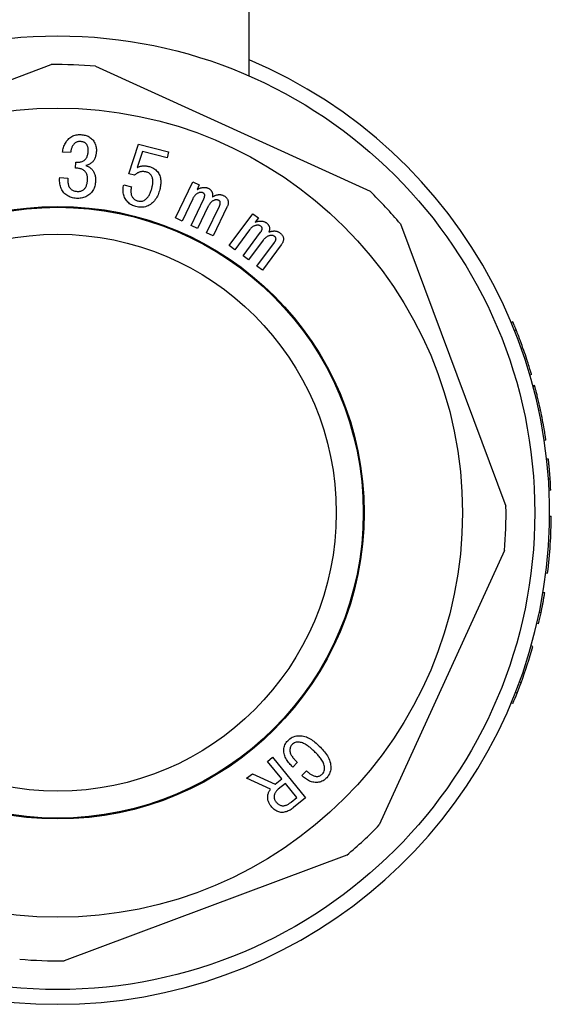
# Model space of a CAD drawing. Header units: millimetres. Extents: x 29 to 3715, y 55 to 392.
# Tile 10 of 17: x 446 to 476, y 179 to 235. Entities that reach past the tile are written whole.
import ezdxf

# ---------------------------------------------------------------- set-up
doc = ezdxf.new("R2010")
doc.units = ezdxf.units.MM
doc.layers.add('DETAIL', color=2, linetype='Continuous')

msp = doc.modelspace()

# ---------------------------------------------------------------- linework, layer by layer
at = {"layer": 'DETAIL'}
for p, q in [((459.147, 232.216), (459.147, 237.827)), ((431.547, 226.806), (447.772, 232.868)), ((450.328, 232.779), (466.088, 225.593)), ((452.226, 226.604), (452.788, 228.302)), ((452.788, 228.302), (454.515, 227.852)), ((448.891, 227.817), (448.424, 227.847)), ((453.014, 227.886), (452.705, 226.949)), ((454.428, 227.518), (453.014, 227.886)), ((454.515, 227.852), (454.428, 227.518)), ((449.168, 226.929), (449.189, 227.263)), ((448.263, 226.385), (448.729, 226.355)), ((452.561, 226.517), (452.226, 226.604)), ((451.94, 225.965), (452.386, 225.849)), ((454.913, 224.062), (455.906, 226.133)), ((455.906, 226.133), (456.282, 225.953)), ((456.282, 225.953), (456.154, 225.685)), ((455.904, 225.162), (455.29, 223.881)), ((455.808, 223.633), (456.539, 225.159)), ((456.798, 224.733), (456.184, 223.452)), ((456.702, 223.204), (457.433, 224.73)), ((457.871, 224.677), (457.079, 223.024)), ((455.29, 223.881), (454.913, 224.062)), ((458, 222.467), (459.354, 224.295)), ((459.354, 224.295), (459.672, 224.059)), ((456.184, 223.452), (455.808, 223.633)), ((459.672, 224.059), (459.494, 223.821)), ((467.832, 223.721), (473.894, 207.497)), ((457.079, 223.024), (456.702, 223.204)), ((459.16, 223.369), (458.318, 222.232)), ((458.795, 221.879), (459.798, 223.234)), ((458.318, 222.232), (458, 222.467)), ((459.955, 222.781), (459.113, 221.644)), ((459.589, 221.29), (460.593, 222.645)), ((460.987, 222.513), (459.907, 221.055)), ((459.113, 221.644), (458.795, 221.879)), ((459.907, 221.055), (459.589, 221.29)), ((474.291, 218.085), (474.199, 218.047)), ((474.476, 217.634), (474.383, 217.597)), ((474.871, 216.585), (474.776, 216.552)), ((475.364, 215.055), (475.268, 215.027)), ((475.537, 214.435), (475.441, 214.41)), ((475.554, 214.373), (475.457, 214.348)), ((475.875, 213.025), (475.778, 213.004)), ((476.189, 211.287), (476.09, 211.273)), ((476.329, 210.203), (476.23, 210.192)), ((476.431, 209.05), (476.332, 209.043)), ((476.468, 208.407), (476.368, 208.403)), ((476.396, 206.929), (476.496, 206.928)), ((473.804, 204.94), (466.619, 189.181)), ((476.185, 203.668), (476.284, 203.656)), ((476.12, 202.51), (476.021, 202.526)), ((475.908, 201.372), (475.81, 201.392)), ((475.77, 200.743), (475.673, 200.766)), ((475.435, 199.435), (475.339, 199.462)), ((474.762, 197.354), (474.668, 197.389)), ((474.533, 196.753), (474.44, 196.79)), ((474.291, 196.157), (474.199, 196.196)), ((460.201, 192.833), (460.493, 193.069)), ((460.493, 193.069), (462.385, 190.732)), ((461.015, 191.827), (460.201, 192.833)), ((461.91, 192.775), (461.653, 192.5)), ((459, 191.861), (459.327, 192.125)), ((460.376, 191.241), (459, 191.861)), ((459.327, 192.125), (460.634, 191.517)), ((460.634, 191.517), (461.015, 191.827)), ((462.171, 192.015), (462.428, 192.289)), ((461.226, 191.567), (460.819, 191.237)), ((461.883, 190.755), (461.226, 191.567)), ((461.563, 190.496), (461.883, 190.755)), ((462.385, 190.732), (461.698, 190.176)), ((464.747, 187.436), (448.522, 181.374))]:
    msp.add_line(p, q, dxfattribs=at)
at = {"layer": 'DETAIL', "flags": 128}
for points in [[(448.424, 227.847), (448.436, 227.914), (448.449, 227.98), (448.465, 228.046), (448.484, 228.111), (448.506, 228.175), (448.53, 228.237), (448.558, 228.299), (448.59, 228.358), (448.625, 228.416), (448.662, 228.472), (448.703, 228.526), (448.748, 228.577), (448.796, 228.624), (448.847, 228.669), (448.901, 228.709), (448.959, 228.744), (449.019, 228.775), (449.082, 228.8), (449.146, 228.82), (449.212, 228.835), (449.279, 228.845), (449.346, 228.851), (449.414, 228.852), (449.481, 228.85)], [(449.481, 228.85), (449.542, 228.844), (449.603, 228.837), (449.664, 228.826), (449.723, 228.813), (449.782, 228.795), (449.84, 228.775), (449.896, 228.75), (449.951, 228.722), (450.003, 228.689), (450.052, 228.653), (450.098, 228.612), (450.141, 228.568), (450.181, 228.521), (450.217, 228.472), (450.25, 228.42), (450.279, 228.366), (450.304, 228.31), (450.326, 228.252), (450.343, 228.193), (450.356, 228.133), (450.364, 228.073), (450.369, 228.011), (450.37, 227.95), (450.368, 227.889)], [(449.464, 228.449), (449.424, 228.451), (449.385, 228.45), (449.345, 228.446), (449.306, 228.438), (449.267, 228.428), (449.23, 228.414), (449.194, 228.397), (449.16, 228.376), (449.128, 228.352), (449.099, 228.325), (449.071, 228.296), (449.047, 228.264), (449.024, 228.232), (449.003, 228.197), (448.985, 228.162), (448.969, 228.126), (448.954, 228.088), (448.941, 228.051), (448.93, 228.013), (448.919, 227.974), (448.911, 227.935), (448.903, 227.896), (448.897, 227.856), (448.891, 227.817)], [(449.899, 227.882), (449.9, 227.916), (449.901, 227.95), (449.9, 227.984), (449.898, 228.018), (449.895, 228.052), (449.89, 228.085), (449.882, 228.119), (449.874, 228.151), (449.863, 228.184), (449.849, 228.215), (449.834, 228.246), (449.816, 228.275), (449.796, 228.302), (449.774, 228.328), (449.749, 228.351), (449.722, 228.372), (449.693, 228.39), (449.663, 228.405), (449.631, 228.417), (449.599, 228.428), (449.566, 228.436), (449.532, 228.442), (449.498, 228.446), (449.464, 228.449)], [(449.189, 227.263), (449.235, 227.261), (449.28, 227.26), (449.325, 227.261), (449.37, 227.264), (449.415, 227.269), (449.459, 227.277), (449.503, 227.288), (449.546, 227.302), (449.588, 227.318), (449.628, 227.339), (449.666, 227.364), (449.702, 227.392), (449.734, 227.423), (449.763, 227.458), (449.789, 227.495), (449.812, 227.533), (449.832, 227.574), (449.848, 227.616), (449.862, 227.659), (449.874, 227.703), (449.883, 227.747), (449.89, 227.792), (449.895, 227.837), (449.899, 227.882)], [(450.368, 227.889), (450.364, 227.843), (450.359, 227.797), (450.354, 227.751), (450.346, 227.705), (450.337, 227.66), (450.327, 227.615), (450.314, 227.57), (450.299, 227.526), (450.282, 227.483), (450.263, 227.441), (450.241, 227.4), (450.217, 227.361), (450.189, 227.324), (450.158, 227.289), (450.125, 227.257), (450.09, 227.227), (450.053, 227.199), (450.014, 227.174), (449.974, 227.152), (449.932, 227.131), (449.89, 227.112), (449.847, 227.095), (449.803, 227.081), (449.759, 227.067)], [(449.86, 226.246), (449.862, 226.293), (449.862, 226.339), (449.859, 226.386), (449.854, 226.432), (449.845, 226.478), (449.834, 226.523), (449.819, 226.567), (449.8, 226.61), (449.779, 226.652), (449.753, 226.691), (449.724, 226.727), (449.692, 226.761), (449.655, 226.79), (449.616, 226.816), (449.575, 226.838), (449.533, 226.857), (449.489, 226.873), (449.444, 226.886), (449.399, 226.897), (449.353, 226.907), (449.307, 226.915), (449.261, 226.92), (449.215, 226.925), (449.168, 226.929)], [(449.759, 227.067), (449.805, 227.053), (449.85, 227.036), (449.894, 227.017), (449.937, 226.994), (449.978, 226.969), (450.017, 226.941), (450.054, 226.91), (450.089, 226.878), (450.123, 226.843), (450.153, 226.805), (450.181, 226.766), (450.207, 226.725), (450.23, 226.683), (450.25, 226.639), (450.268, 226.594), (450.284, 226.549), (450.297, 226.503), (450.308, 226.455), (450.315, 226.408), (450.321, 226.36), (450.325, 226.312), (450.326, 226.264), (450.326, 226.216), (450.324, 226.167)], [(452.705, 226.949), (452.732, 226.963), (452.759, 226.977), (452.787, 226.989), (452.816, 227.001), (452.845, 227.011), (452.874, 227.021), (452.903, 227.029), (452.933, 227.036), (452.963, 227.043), (452.993, 227.048), (453.024, 227.052), (453.054, 227.055), (453.085, 227.056), (453.115, 227.056), (453.146, 227.055), (453.177, 227.052), (453.207, 227.049), (453.238, 227.045), (453.268, 227.041), (453.298, 227.035), (453.328, 227.029), (453.358, 227.022), (453.388, 227.015), (453.418, 227.008)], [(453.418, 227.008), (453.483, 226.988), (453.547, 226.965), (453.608, 226.936), (453.668, 226.903), (453.724, 226.865), (453.777, 226.823), (453.826, 226.776), (453.871, 226.725), (453.912, 226.67), (453.948, 226.613), (453.98, 226.553), (454.007, 226.49), (454.029, 226.426), (454.046, 226.36), (454.059, 226.293), (454.067, 226.226), (454.071, 226.158), (454.071, 226.09), (454.068, 226.022), (454.061, 225.955), (454.052, 225.887), (454.041, 225.82), (454.026, 225.754), (454.01, 225.688)], [(449.222, 225.185), (449.15, 225.192), (449.078, 225.202), (449.007, 225.217), (448.937, 225.237), (448.868, 225.26), (448.801, 225.289), (448.737, 225.322), (448.675, 225.361), (448.617, 225.404), (448.561, 225.451), (448.509, 225.502), (448.462, 225.556), (448.419, 225.615), (448.382, 225.678), (448.351, 225.743), (448.324, 225.811), (448.303, 225.881), (448.286, 225.951), (448.274, 226.023), (448.266, 226.095), (448.26, 226.168), (448.258, 226.24), (448.26, 226.313), (448.263, 226.385)], [(448.729, 226.355), (448.727, 226.311), (448.725, 226.266), (448.726, 226.222), (448.727, 226.177), (448.73, 226.133), (448.735, 226.089), (448.741, 226.045), (448.75, 226.001), (448.761, 225.958), (448.775, 225.916), (448.793, 225.875), (448.813, 225.836), (448.837, 225.799), (448.865, 225.764), (448.896, 225.732), (448.929, 225.702), (448.965, 225.676), (449.003, 225.653), (449.043, 225.634), (449.084, 225.618), (449.127, 225.605), (449.17, 225.596), (449.214, 225.589), (449.258, 225.585)], [(453.248, 226.695), (453.218, 226.702), (453.188, 226.709), (453.157, 226.714), (453.126, 226.719), (453.096, 226.722), (453.065, 226.723), (453.034, 226.724), (453.003, 226.722), (452.972, 226.72), (452.941, 226.716), (452.911, 226.71), (452.88, 226.702), (452.851, 226.693), (452.822, 226.683), (452.793, 226.671), (452.765, 226.657), (452.738, 226.643), (452.711, 226.627), (452.685, 226.611), (452.659, 226.593), (452.634, 226.575), (452.61, 226.556), (452.585, 226.537), (452.561, 226.517)], [(453.56, 225.785), (453.571, 225.829), (453.581, 225.873), (453.59, 225.918), (453.598, 225.962), (453.604, 226.007), (453.61, 226.052), (453.614, 226.097), (453.616, 226.142), (453.615, 226.187), (453.613, 226.232), (453.607, 226.277), (453.599, 226.321), (453.588, 226.365), (453.573, 226.408), (453.555, 226.449), (453.534, 226.489), (453.508, 226.526), (453.48, 226.561), (453.447, 226.593), (453.412, 226.621), (453.374, 226.645), (453.333, 226.665), (453.291, 226.682), (453.248, 226.695)], [(450.324, 226.167), (450.317, 226.098), (450.308, 226.03), (450.295, 225.962), (450.279, 225.895), (450.258, 225.829), (450.233, 225.764), (450.204, 225.702), (450.17, 225.641), (450.132, 225.584), (450.089, 225.529), (450.042, 225.478), (449.992, 225.431), (449.938, 225.387), (449.882, 225.347), (449.823, 225.311), (449.762, 225.279), (449.698, 225.252), (449.633, 225.23), (449.566, 225.211), (449.498, 225.198), (449.43, 225.188), (449.361, 225.183), (449.291, 225.183), (449.222, 225.185)], [(449.258, 225.585), (449.301, 225.583), (449.343, 225.583), (449.386, 225.587), (449.428, 225.593), (449.469, 225.603), (449.51, 225.616), (449.549, 225.632), (449.587, 225.652), (449.622, 225.676), (449.656, 225.702), (449.686, 225.732), (449.714, 225.764), (449.738, 225.799), (449.76, 225.836), (449.779, 225.874), (449.795, 225.913), (449.809, 225.953), (449.821, 225.994), (449.831, 226.035), (449.84, 226.077), (449.847, 226.119), (449.852, 226.161), (449.856, 226.204), (449.86, 226.246)], [(452.643, 224.711), (452.578, 224.73), (452.515, 224.752), (452.453, 224.778), (452.393, 224.808), (452.335, 224.841), (452.28, 224.879), (452.228, 224.921), (452.179, 224.967), (452.134, 225.016), (452.092, 225.069), (452.055, 225.124), (452.021, 225.182), (451.992, 225.242), (451.966, 225.304), (451.946, 225.368), (451.929, 225.433), (451.917, 225.499), (451.91, 225.565), (451.906, 225.632), (451.907, 225.699), (451.91, 225.766), (451.917, 225.833), (451.927, 225.899), (451.94, 225.965)], [(452.386, 225.849), (452.376, 225.808), (452.368, 225.766), (452.361, 225.725), (452.355, 225.683), (452.351, 225.641), (452.35, 225.599), (452.35, 225.557), (452.353, 225.515), (452.359, 225.474), (452.367, 225.432), (452.377, 225.391), (452.391, 225.352), (452.407, 225.313), (452.426, 225.275), (452.449, 225.24), (452.474, 225.206), (452.502, 225.175), (452.534, 225.147), (452.567, 225.122), (452.603, 225.1), (452.64, 225.08), (452.679, 225.063), (452.718, 225.049), (452.759, 225.037)], [(452.759, 225.037), (452.809, 225.027), (452.86, 225.02), (452.912, 225.019), (452.963, 225.022), (453.013, 225.032), (453.063, 225.047), (453.11, 225.067), (453.155, 225.092), (453.198, 225.12), (453.237, 225.153), (453.274, 225.189), (453.308, 225.227), (453.339, 225.268), (453.369, 225.31), (453.395, 225.354), (453.419, 225.4), (453.442, 225.446), (453.463, 225.493), (453.482, 225.541), (453.5, 225.589), (453.517, 225.637), (453.532, 225.686), (453.546, 225.736), (453.56, 225.785)], [(456.154, 225.685), (456.178, 225.699), (456.202, 225.713), (456.227, 225.727), (456.252, 225.74), (456.278, 225.752), (456.304, 225.763), (456.33, 225.773), (456.357, 225.783), (456.384, 225.791), (456.411, 225.798), (456.439, 225.804), (456.467, 225.809), (456.495, 225.812), (456.523, 225.815), (456.551, 225.816), (456.579, 225.816), (456.608, 225.815), (456.636, 225.812), (456.664, 225.808), (456.692, 225.802), (456.719, 225.794), (456.745, 225.785), (456.772, 225.775), (456.798, 225.763)], [(456.798, 225.763), (456.82, 225.752), (456.841, 225.739), (456.862, 225.726), (456.883, 225.712), (456.903, 225.697), (456.921, 225.68), (456.938, 225.662), (456.954, 225.643), (456.969, 225.623), (456.983, 225.602), (456.995, 225.58), (457.006, 225.558), (457.016, 225.535), (457.023, 225.511), (457.03, 225.487), (457.036, 225.463), (457.04, 225.438), (457.042, 225.413), (457.043, 225.388), (457.043, 225.363), (457.041, 225.339), (457.038, 225.314), (457.034, 225.289), (457.03, 225.265)], [(454.01, 225.688), (453.989, 225.612), (453.965, 225.536), (453.939, 225.462), (453.909, 225.389), (453.876, 225.317), (453.84, 225.247), (453.8, 225.179), (453.755, 225.113), (453.707, 225.05), (453.655, 224.991), (453.599, 224.936), (453.539, 224.884), (453.475, 224.838), (453.408, 224.796), (453.337, 224.76), (453.265, 224.729), (453.189, 224.705), (453.112, 224.687), (453.034, 224.676), (452.955, 224.671), (452.876, 224.673), (452.798, 224.681), (452.72, 224.694), (452.643, 224.711)], [(456.486, 225.507), (456.457, 225.518), (456.427, 225.527), (456.397, 225.531), (456.366, 225.531), (456.335, 225.528), (456.304, 225.522), (456.274, 225.514), (456.245, 225.504), (456.216, 225.492), (456.189, 225.478), (456.161, 225.464), (456.135, 225.447), (456.11, 225.429), (456.086, 225.41), (456.063, 225.389), (456.041, 225.367), (456.02, 225.344), (456, 225.32), (455.981, 225.296), (455.964, 225.27), (455.948, 225.244), (455.932, 225.217), (455.918, 225.189), (455.904, 225.162)], [(456.539, 225.159), (456.546, 225.174), (456.552, 225.19), (456.559, 225.205), (456.565, 225.221), (456.571, 225.237), (456.576, 225.253), (456.58, 225.269), (456.584, 225.285), (456.587, 225.302), (456.59, 225.318), (456.592, 225.335), (456.593, 225.352), (456.593, 225.369), (456.592, 225.385), (456.588, 225.402), (456.583, 225.418), (456.576, 225.433), (456.566, 225.447), (456.555, 225.46), (456.543, 225.472), (456.53, 225.482), (456.515, 225.491), (456.501, 225.499), (456.486, 225.507)], [(457.03, 225.265), (457.054, 225.279), (457.077, 225.293), (457.101, 225.307), (457.126, 225.32), (457.15, 225.332), (457.175, 225.343), (457.201, 225.354), (457.227, 225.363), (457.253, 225.372), (457.279, 225.38), (457.306, 225.387), (457.333, 225.393), (457.36, 225.397), (457.387, 225.4), (457.415, 225.402), (457.443, 225.403), (457.47, 225.402), (457.498, 225.4), (457.525, 225.395), (457.552, 225.39), (457.578, 225.382), (457.604, 225.373), (457.63, 225.363), (457.655, 225.352)], [(457.655, 225.352), (457.686, 225.337), (457.715, 225.321), (457.744, 225.303), (457.771, 225.284), (457.798, 225.262), (457.823, 225.24), (457.846, 225.216), (457.868, 225.19), (457.887, 225.162), (457.903, 225.132), (457.917, 225.102), (457.928, 225.07), (457.936, 225.037), (457.941, 225.003), (457.944, 224.97), (457.943, 224.936), (457.94, 224.902), (457.936, 224.869), (457.929, 224.836), (457.921, 224.803), (457.91, 224.771), (457.898, 224.739), (457.885, 224.708), (457.871, 224.677)], [(457.381, 225.079), (457.352, 225.089), (457.322, 225.098), (457.291, 225.102), (457.26, 225.103), (457.229, 225.099), (457.199, 225.094), (457.169, 225.085), (457.14, 225.075), (457.111, 225.063), (457.083, 225.05), (457.056, 225.035), (457.029, 225.018), (457.004, 225.001), (456.98, 224.981), (456.957, 224.96), (456.935, 224.938), (456.914, 224.915), (456.894, 224.891), (456.876, 224.867), (456.858, 224.841), (456.842, 224.815), (456.827, 224.788), (456.812, 224.76), (456.798, 224.733)], [(457.433, 224.73), (457.44, 224.745), (457.447, 224.761), (457.453, 224.776), (457.459, 224.792), (457.465, 224.808), (457.47, 224.824), (457.475, 224.84), (457.478, 224.856), (457.481, 224.873), (457.484, 224.889), (457.486, 224.906), (457.487, 224.923), (457.487, 224.94), (457.486, 224.956), (457.483, 224.973), (457.477, 224.989), (457.47, 225.004), (457.461, 225.018), (457.45, 225.031), (457.438, 225.043), (457.424, 225.053), (457.41, 225.062), (457.396, 225.071), (457.381, 225.079)], [(459.807, 223.59), (459.78, 223.606), (459.753, 223.621), (459.723, 223.632), (459.693, 223.638), (459.661, 223.642), (459.63, 223.643), (459.599, 223.641), (459.568, 223.637), (459.537, 223.631), (459.507, 223.624), (459.477, 223.615), (459.447, 223.604), (459.418, 223.592), (459.39, 223.578), (459.363, 223.563), (459.337, 223.545), (459.311, 223.527), (459.287, 223.507), (459.264, 223.486), (459.241, 223.465), (459.22, 223.442), (459.2, 223.418), (459.18, 223.394), (459.16, 223.369)], [(459.494, 223.821), (459.521, 223.83), (459.547, 223.84), (459.574, 223.848), (459.601, 223.856), (459.628, 223.863), (459.656, 223.869), (459.684, 223.873), (459.711, 223.877), (459.739, 223.88), (459.768, 223.881), (459.796, 223.882), (459.824, 223.882), (459.852, 223.88), (459.88, 223.877), (459.908, 223.873), (459.935, 223.868), (459.962, 223.861), (459.989, 223.853), (460.016, 223.843), (460.042, 223.832), (460.067, 223.82), (460.091, 223.806), (460.115, 223.791), (460.138, 223.775)], [(459.798, 223.234), (459.808, 223.248), (459.818, 223.262), (459.827, 223.276), (459.836, 223.29), (459.844, 223.305), (459.852, 223.32), (459.86, 223.336), (459.866, 223.351), (459.873, 223.367), (459.878, 223.383), (459.883, 223.399), (459.887, 223.416), (459.89, 223.432), (459.891, 223.449), (459.89, 223.466), (459.887, 223.483), (459.882, 223.499), (459.875, 223.515), (459.867, 223.53), (459.857, 223.544), (459.846, 223.556), (459.833, 223.568), (459.82, 223.579), (459.807, 223.59)], [(460.138, 223.775), (460.157, 223.759), (460.176, 223.743), (460.195, 223.726), (460.212, 223.709), (460.228, 223.69), (460.243, 223.67), (460.256, 223.649), (460.269, 223.628), (460.279, 223.605), (460.289, 223.582), (460.297, 223.559), (460.303, 223.535), (460.308, 223.511), (460.312, 223.486), (460.314, 223.461), (460.314, 223.437), (460.314, 223.412), (460.312, 223.387), (460.308, 223.362), (460.303, 223.338), (460.297, 223.314), (460.29, 223.291), (460.282, 223.267), (460.273, 223.244)], [(460.602, 223.001), (460.575, 223.018), (460.547, 223.032), (460.518, 223.043), (460.487, 223.05), (460.456, 223.053), (460.425, 223.054), (460.393, 223.053), (460.362, 223.049), (460.332, 223.043), (460.301, 223.035), (460.271, 223.026), (460.242, 223.016), (460.213, 223.004), (460.185, 222.99), (460.158, 222.974), (460.131, 222.957), (460.106, 222.939), (460.082, 222.919), (460.058, 222.898), (460.036, 222.876), (460.015, 222.853), (459.994, 222.829), (459.974, 222.805), (459.955, 222.781)], [(460.273, 223.244), (460.298, 223.254), (460.324, 223.263), (460.35, 223.272), (460.377, 223.28), (460.403, 223.287), (460.43, 223.293), (460.457, 223.298), (460.484, 223.303), (460.511, 223.306), (460.538, 223.309), (460.566, 223.31), (460.593, 223.311), (460.621, 223.31), (460.648, 223.308), (460.675, 223.305), (460.702, 223.3), (460.729, 223.294), (460.755, 223.286), (460.781, 223.277), (460.807, 223.267), (460.831, 223.255), (460.855, 223.241), (460.878, 223.226), (460.901, 223.211)], [(460.593, 222.645), (460.603, 222.659), (460.612, 222.673), (460.622, 222.688), (460.63, 222.702), (460.639, 222.717), (460.647, 222.732), (460.654, 222.747), (460.661, 222.763), (460.667, 222.778), (460.673, 222.794), (460.678, 222.811), (460.682, 222.827), (460.685, 222.844), (460.686, 222.861), (460.685, 222.878), (460.682, 222.895), (460.677, 222.911), (460.67, 222.926), (460.661, 222.941), (460.651, 222.955), (460.64, 222.968), (460.628, 222.98), (460.615, 222.991), (460.602, 223.001)], [(460.901, 223.211), (460.927, 223.19), (460.953, 223.168), (460.977, 223.146), (461.001, 223.122), (461.023, 223.097), (461.043, 223.07), (461.061, 223.042), (461.077, 223.013), (461.091, 222.982), (461.102, 222.95), (461.11, 222.918), (461.114, 222.885), (461.116, 222.851), (461.115, 222.818), (461.111, 222.784), (461.104, 222.751), (461.096, 222.719), (461.085, 222.687), (461.072, 222.656), (461.057, 222.626), (461.041, 222.597), (461.024, 222.568), (461.005, 222.54), (460.987, 222.513)], [(474.476, 217.634), (474.455, 217.686), (474.439, 217.727), (474.422, 217.767), (474.408, 217.801), (474.395, 217.835), (474.381, 217.869), (474.37, 217.895), (474.36, 217.92), (474.35, 217.943), (474.341, 217.964), (474.333, 217.984), (474.326, 218.002), (474.32, 218.016), (474.314, 218.029), (474.31, 218.041), (474.305, 218.051), (474.302, 218.06), (474.299, 218.067), (474.296, 218.073), (474.295, 218.077), (474.293, 218.08), (474.292, 218.082), (474.292, 218.084), (474.291, 218.085)], [(474.871, 216.585), (474.849, 216.646), (474.831, 216.695), (474.818, 216.734), (474.799, 216.784), (474.782, 216.833), (474.764, 216.881), (474.746, 216.931), (474.728, 216.979), (474.71, 217.027), (474.692, 217.074), (474.675, 217.12), (474.658, 217.165), (474.642, 217.209), (474.625, 217.252), (474.609, 217.295), (474.592, 217.337), (474.576, 217.379), (474.56, 217.421), (474.544, 217.462), (474.529, 217.499), (474.516, 217.534), (474.505, 217.561), (474.492, 217.594), (474.476, 217.634)], [(475.364, 215.055), (475.364, 215.057), (475.363, 215.061), (475.361, 215.066), (475.358, 215.076), (475.354, 215.089), (475.35, 215.104), (475.344, 215.125), (475.336, 215.151), (475.327, 215.182), (475.316, 215.218), (475.303, 215.262), (475.288, 215.313), (475.269, 215.374), (475.249, 215.441), (475.223, 215.523), (475.196, 215.61), (475.165, 215.708), (475.131, 215.817), (475.093, 215.933), (475.052, 216.058), (475.008, 216.187), (474.964, 216.319), (474.918, 216.451), (474.871, 216.585)], [(475.554, 214.373), (475.552, 214.378), (475.551, 214.383), (475.55, 214.388), (475.549, 214.393), (475.548, 214.397), (475.546, 214.401), (475.545, 214.405), (475.544, 214.409), (475.543, 214.412), (475.543, 214.416), (475.542, 214.419), (475.541, 214.421), (475.54, 214.424), (475.54, 214.426), (475.539, 214.428), (475.539, 214.43), (475.538, 214.431), (475.538, 214.432), (475.538, 214.433), (475.538, 214.433), (475.538, 214.434), (475.538, 214.434), (475.537, 214.435), (475.537, 214.435)], [(475.875, 213.025), (475.855, 213.12), (475.839, 213.194), (475.82, 213.28), (475.8, 213.367), (475.782, 213.45), (475.764, 213.528), (475.745, 213.608), (475.727, 213.685), (475.709, 213.759), (475.692, 213.828), (475.676, 213.895), (475.66, 213.96), (475.645, 214.019), (475.631, 214.074), (475.618, 214.126), (475.607, 214.171), (475.597, 214.209), (475.587, 214.246), (475.579, 214.277), (475.572, 214.304), (475.566, 214.328), (475.561, 214.347), (475.557, 214.36), (475.554, 214.373)], [(476.189, 211.287), (476.189, 211.289), (476.188, 211.293), (476.187, 211.3), (476.186, 211.312), (476.183, 211.327), (476.181, 211.345), (476.177, 211.371), (476.172, 211.401), (476.167, 211.436), (476.16, 211.481), (476.151, 211.534), (476.142, 211.596), (476.13, 211.67), (476.116, 211.752), (476.101, 211.843), (476.084, 211.945), (476.064, 212.058), (476.042, 212.179), (476.018, 212.309), (475.993, 212.441), (475.965, 212.586), (475.937, 212.73), (475.907, 212.877), (475.875, 213.025)], [(476.431, 209.05), (476.428, 209.1), (476.425, 209.142), (476.422, 209.176), (476.42, 209.216), (476.416, 209.261), (476.412, 209.31), (476.409, 209.355), (476.405, 209.401), (476.401, 209.448), (476.397, 209.496), (476.393, 209.544), (476.389, 209.593), (476.385, 209.642), (476.38, 209.691), (476.376, 209.74), (476.371, 209.79), (476.366, 209.841), (476.361, 209.891), (476.356, 209.945), (476.351, 209.996), (476.346, 210.045), (476.342, 210.086), (476.336, 210.139), (476.329, 210.203)], [(475.908, 201.372), (475.918, 201.421), (475.927, 201.463), (475.933, 201.496), (475.941, 201.535), (475.95, 201.579), (475.96, 201.627), (475.968, 201.672), (475.977, 201.717), (475.986, 201.763), (475.995, 201.81), (476.004, 201.858), (476.013, 201.907), (476.022, 201.955), (476.031, 202.003), (476.04, 202.052), (476.049, 202.101), (476.058, 202.151), (476.067, 202.201), (476.076, 202.254), (476.085, 202.305), (476.093, 202.353), (476.1, 202.394), (476.109, 202.446), (476.12, 202.51)], [(461.359, 194.02), (461.418, 194.078), (461.482, 194.131), (461.55, 194.177), (461.623, 194.217), (461.699, 194.249), (461.778, 194.275), (461.859, 194.292), (461.941, 194.303), (462.024, 194.308), (462.106, 194.307), (462.189, 194.299), (462.27, 194.283), (462.35, 194.261), (462.428, 194.233), (462.504, 194.201), (462.578, 194.164), (462.65, 194.123), (462.721, 194.079), (462.789, 194.033), (462.856, 193.984), (462.921, 193.933), (462.985, 193.88), (463.047, 193.826), (463.108, 193.77)], [(461.653, 192.5), (461.602, 192.552), (461.552, 192.604), (461.503, 192.658), (461.456, 192.713), (461.411, 192.769), (461.367, 192.827), (461.325, 192.886), (461.287, 192.948), (461.251, 193.011), (461.218, 193.075), (461.19, 193.142), (461.167, 193.211), (461.15, 193.281), (461.139, 193.353), (461.135, 193.425), (461.137, 193.498), (461.144, 193.57), (461.156, 193.641), (461.175, 193.711), (461.2, 193.779), (461.232, 193.844), (461.269, 193.907), (461.311, 193.965), (461.359, 194.02)], [(461.594, 193.781), (461.562, 193.744), (461.536, 193.702), (461.515, 193.658), (461.5, 193.611), (461.49, 193.563), (461.484, 193.514), (461.483, 193.465), (461.485, 193.416), (461.491, 193.368), (461.503, 193.32), (461.519, 193.273), (461.539, 193.229), (461.562, 193.185), (461.588, 193.143), (461.615, 193.103), (461.644, 193.063), (461.674, 193.024), (461.706, 192.987), (461.738, 192.95), (461.771, 192.913), (461.805, 192.878), (461.839, 192.843), (461.874, 192.809), (461.91, 192.775)], [(462.849, 193.44), (462.804, 193.481), (462.759, 193.522), (462.714, 193.562), (462.667, 193.601), (462.62, 193.639), (462.573, 193.676), (462.524, 193.712), (462.475, 193.747), (462.424, 193.78), (462.373, 193.811), (462.32, 193.84), (462.265, 193.867), (462.21, 193.89), (462.152, 193.91), (462.094, 193.924), (462.034, 193.933), (461.973, 193.936), (461.913, 193.935), (461.853, 193.927), (461.795, 193.911), (461.739, 193.889), (461.686, 193.859), (461.637, 193.823), (461.594, 193.781)], [(463.108, 193.77), (463.174, 193.707), (463.238, 193.643), (463.301, 193.578), (463.362, 193.51), (463.421, 193.442), (463.479, 193.371), (463.534, 193.299), (463.585, 193.225), (463.634, 193.148), (463.679, 193.069), (463.72, 192.988), (463.755, 192.905), (463.785, 192.819), (463.808, 192.731), (463.824, 192.642), (463.834, 192.552), (463.835, 192.461), (463.828, 192.37), (463.812, 192.281), (463.786, 192.194), (463.751, 192.11), (463.707, 192.031), (463.655, 191.957), (463.596, 191.888)], [(463.35, 192.113), (463.392, 192.163), (463.427, 192.219), (463.453, 192.279), (463.471, 192.342), (463.48, 192.407), (463.48, 192.473), (463.473, 192.538), (463.46, 192.603), (463.442, 192.666), (463.419, 192.727), (463.391, 192.786), (463.359, 192.844), (463.325, 192.9), (463.288, 192.954), (463.25, 193.008), (463.209, 193.059), (463.167, 193.11), (463.124, 193.159), (463.08, 193.208), (463.035, 193.256), (462.99, 193.303), (462.943, 193.349), (462.896, 193.395), (462.849, 193.44)], [(463.596, 191.888), (463.549, 191.84), (463.498, 191.796), (463.443, 191.756), (463.386, 191.721), (463.326, 191.69), (463.263, 191.665), (463.199, 191.646), (463.133, 191.632), (463.066, 191.623), (462.999, 191.619), (462.931, 191.621), (462.864, 191.627), (462.798, 191.638), (462.733, 191.655), (462.669, 191.676), (462.606, 191.702), (462.546, 191.731), (462.487, 191.764), (462.43, 191.8), (462.375, 191.839), (462.321, 191.88), (462.27, 191.923), (462.22, 191.969), (462.171, 192.015)], [(462.428, 192.289), (462.461, 192.26), (462.494, 192.23), (462.528, 192.202), (462.562, 192.174), (462.597, 192.147), (462.633, 192.121), (462.669, 192.096), (462.707, 192.073), (462.745, 192.051), (462.785, 192.031), (462.825, 192.012), (462.866, 191.997), (462.908, 191.983), (462.952, 191.973), (462.995, 191.967), (463.04, 191.965), (463.084, 191.968), (463.127, 191.976), (463.17, 191.989), (463.21, 192.006), (463.249, 192.028), (463.285, 192.053), (463.319, 192.082), (463.35, 192.113)], [(460.413, 190.248), (460.385, 190.284), (460.358, 190.32), (460.333, 190.358), (460.31, 190.396), (460.288, 190.436), (460.268, 190.476), (460.251, 190.518), (460.236, 190.56), (460.224, 190.604), (460.215, 190.648), (460.209, 190.693), (460.207, 190.738), (460.208, 190.783), (460.212, 190.828), (460.218, 190.872), (460.225, 190.917), (460.236, 190.96), (460.249, 191.004), (460.264, 191.046), (460.282, 191.087), (460.302, 191.128), (460.324, 191.167), (460.349, 191.204), (460.376, 191.241)], [(460.819, 191.237), (460.791, 191.214), (460.765, 191.189), (460.739, 191.164), (460.715, 191.137), (460.692, 191.109), (460.671, 191.08), (460.652, 191.049), (460.634, 191.018), (460.617, 190.986), (460.603, 190.952), (460.591, 190.918), (460.581, 190.884), (460.574, 190.848), (460.571, 190.812), (460.571, 190.776), (460.576, 190.74), (460.584, 190.705), (460.595, 190.671), (460.608, 190.637), (460.624, 190.605), (460.642, 190.573), (460.661, 190.543), (460.683, 190.514), (460.705, 190.485)], [(461.698, 190.176), (461.65, 190.139), (461.6, 190.102), (461.549, 190.069), (461.497, 190.037), (461.443, 190.008), (461.387, 189.982), (461.33, 189.959), (461.272, 189.939), (461.213, 189.923), (461.153, 189.911), (461.092, 189.903), (461.031, 189.899), (460.97, 189.902), (460.909, 189.91), (460.849, 189.924), (460.791, 189.944), (460.736, 189.97), (460.682, 190.001), (460.632, 190.035), (460.583, 190.073), (460.537, 190.113), (460.493, 190.156), (460.452, 190.202), (460.413, 190.248)], [(460.705, 190.485), (460.731, 190.454), (460.759, 190.425), (460.79, 190.397), (460.822, 190.372), (460.856, 190.349), (460.891, 190.329), (460.929, 190.313), (460.967, 190.3), (461.007, 190.29), (461.047, 190.284), (461.088, 190.282), (461.129, 190.284), (461.169, 190.289), (461.209, 190.298), (461.248, 190.31), (461.287, 190.324), (461.324, 190.341), (461.36, 190.359), (461.396, 190.379), (461.431, 190.4), (461.465, 190.423), (461.498, 190.447), (461.53, 190.471), (461.563, 190.496)]]:
    msp.add_lwpolyline(points, dxfattribs=at)
at = {"layer": 'DETAIL'}
for radius in [27.4, 23.25, 17.6, 17.55, 16]:
    msp.add_circle((448.147, 207.121), radius, dxfattribs=at)
for radius, start, end in [(28.25, 112.916, 67.084), (25.75, 85.141, 90.8353), (25.75, 40.141, 45.8353), (28.35, 2.6002, 3.9003), (25.75, 355.141, 0.8353), (28.35, 352.9794, 359.61), (28.35, 346.9989, 348.299), (28.35, 339.8483, 344.2687), (28.35, 338.5482, 339.8483), (28.35, 337.2481, 338.5482), (25.75, 310.141, 315.8353), (25.75, 265.141, 270.8353)]:
    msp.add_arc((448.147, 207.121), radius, start, end, dxfattribs=at)

doc.saveas('drawing.dxf')
